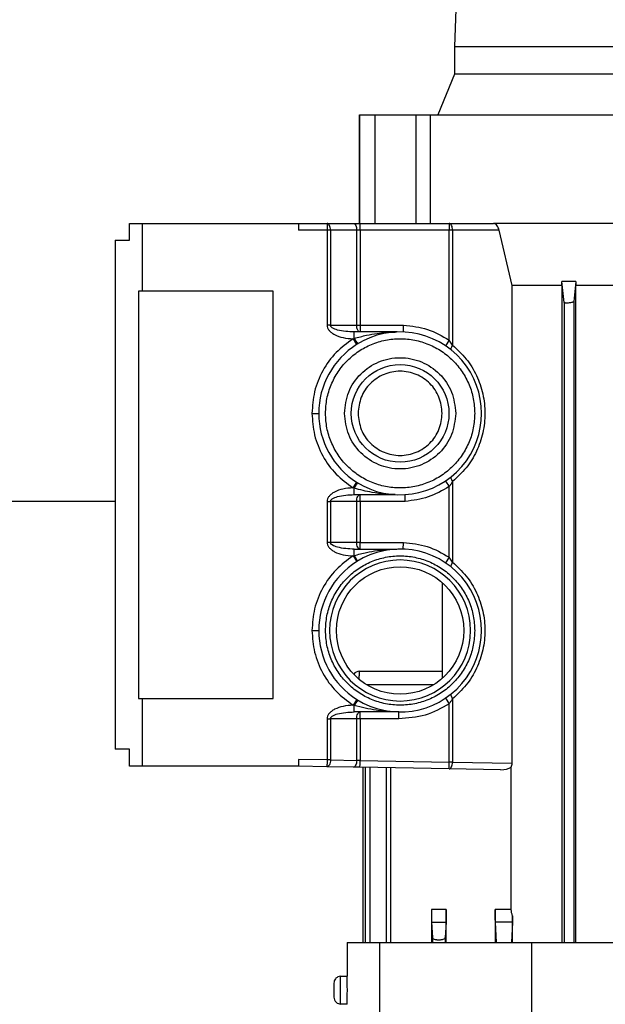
# Model space of a CAD drawing. Header units: millimetres. Extents: x 0 to 420, y 0 to 297.
# Tile 23 of 43: x 198.99 to 203.3, y 226.54 to 233.79. Entities that reach past the tile are written whole.
import ezdxf

# ---------------------------------------------------------------- set-up
doc = ezdxf.new("R2010")
doc.units = ezdxf.units.MM

msp = doc.modelspace()

# ---------------------------------------------------------------- linework, layer by layer
at = {"color": 7, "linetype": 'Continuous', "lineweight": 25}
for p, q in [((202.20193, 233.94329), (202.18943, 233.59329)), ((202.18943, 233.59329), (202.18943, 233.39329)), ((206.68943, 233.59329), (202.18943, 233.59329)), ((202.18943, 233.39329), (202.06822, 233.09329)), ((206.68943, 233.39329), (202.18943, 233.39329)), ((201.48943, 233.09329), (201.48943, 232.29329)), ((201.48943, 233.09329), (201.49074, 233.09329)), ((201.49074, 232.29329), (201.49074, 233.09329)), ((201.49074, 233.09329), (201.60185, 233.09329)), ((201.60185, 233.09329), (201.60185, 232.29329)), ((201.60185, 233.09329), (201.90561, 233.09329)), ((201.90561, 233.09329), (201.90561, 232.29329)), ((201.90561, 233.09329), (202.0145, 233.09329)), ((202.0145, 232.29329), (202.0145, 233.09329)), ((202.0145, 233.09329), (204.01095, 233.09329)), ((199.79481, 232.16829), (199.79481, 232.29329)), ((199.79481, 232.29329), (199.8884, 232.29329)), ((199.8884, 232.29329), (199.8884, 231.79329)), ((199.8884, 232.29329), (201.03943, 232.29329)), ((201.03943, 232.29329), (201.03943, 232.24329)), ((201.03943, 232.29329), (201.25103, 232.29329)), ((201.25103, 232.24329), (201.03943, 232.24329)), ((201.25103, 232.29329), (201.25103, 232.24329)), ((201.25103, 232.29329), (201.44434, 232.29329)), ((201.25103, 232.24329), (201.25103, 231.54278)), ((201.27603, 232.24329), (201.25103, 232.24329)), ((201.27603, 232.24329), (201.27603, 231.54278)), ((201.46934, 232.24329), (201.27603, 232.24329)), ((201.46934, 231.54278), (201.46934, 232.24329)), ((201.49434, 232.24329), (201.46934, 232.24329)), ((201.49434, 232.24329), (201.49434, 232.29329)), ((201.49434, 232.29329), (202.15103, 232.29329)), ((201.49434, 232.24329), (201.49434, 231.54278)), ((202.15103, 232.24329), (201.49434, 232.24329)), ((202.15103, 232.29329), (202.15103, 232.24329)), ((202.15103, 232.29329), (202.47661, 232.29329)), ((202.15103, 231.43343), (202.15103, 232.24329)), ((202.17603, 232.24329), (202.15103, 232.24329)), ((202.17603, 232.24329), (202.17603, 231.39637)), ((202.51922, 232.24329), (202.17603, 232.24329)), ((204.01095, 232.29329), (202.47661, 232.29329)), ((202.61477, 231.83612), (202.51922, 232.24329)), ((199.68943, 232.16829), (199.68943, 228.41829)), ((199.68943, 232.16829), (199.79481, 232.16829)), ((202.98201, 231.83612), (202.9822, 231.86455)), ((202.99944, 231.70967), (202.9822, 231.86455)), ((203.08515, 231.86455), (202.9822, 231.86455)), ((203.08515, 231.86455), (203.06943, 231.7165)), ((203.08515, 231.86455), (203.08533, 231.83612)), ((199.8884, 231.79329), (199.86216, 231.79329)), ((199.86216, 231.79329), (199.86216, 228.79329)), ((200.85443, 231.79329), (199.8884, 231.79329)), ((200.85443, 228.79329), (200.85443, 231.79329)), ((202.98201, 231.83612), (202.61477, 231.83612)), ((202.61477, 228.31624), (202.61477, 231.83612)), ((202.98201, 231.83612), (202.98201, 226.99329)), ((203.08533, 226.99329), (203.08533, 231.83612)), ((203.46591, 231.83612), (203.08533, 231.83612)), ((202.99944, 231.70967), (202.99944, 226.99329)), ((203.06943, 231.7165), (203.06943, 226.99329)), ((201.27603, 231.54278), (201.25103, 231.54278)), ((201.27603, 231.54278), (201.46934, 231.54278)), ((201.46934, 231.54278), (201.49434, 231.54278)), ((201.49434, 231.54278), (201.49434, 231.49278)), ((201.49434, 231.54278), (201.81514, 231.54278)), ((201.44236, 231.44288), (201.45103, 231.44552)), ((201.44236, 231.44288), (201.46906, 231.4006)), ((201.45103, 231.44552), (201.45103, 231.49278)), ((201.76373, 231.49278), (201.45103, 231.49278)), ((202.15103, 231.43343), (202.12322, 231.39188)), ((202.17603, 231.39637), (202.15103, 231.43343)), ((201.13943, 230.89329), (201.18943, 230.89329)), ((201.46821, 230.38652), (201.44144, 230.34429)), ((201.45103, 230.34137), (201.44144, 230.34429)), ((201.45103, 230.29441), (201.45103, 230.34137)), ((202.12322, 230.39471), (202.15103, 230.35316)), ((202.15103, 229.83343), (202.15103, 230.35316)), ((202.17603, 230.39022), (202.17603, 229.79637)), ((201.45103, 230.29441), (201.75136, 230.29441)), ((201.49434, 230.24441), (201.49434, 230.29441)), ((199.68943, 230.24329), (192.76443, 230.24329)), ((201.25103, 230.24441), (201.25103, 229.94284)), ((201.25103, 230.24441), (201.27603, 230.24441)), ((201.46934, 230.24441), (201.27603, 230.24441)), ((201.27603, 230.24441), (201.27603, 229.94284)), ((201.46934, 229.94284), (201.46934, 230.24441)), ((201.49434, 230.24441), (201.46934, 230.24441)), ((201.8275, 230.24441), (201.49434, 230.24441)), ((201.49434, 230.24441), (201.49434, 229.94284)), ((201.27603, 229.94284), (201.25103, 229.94284)), ((201.46934, 229.94284), (201.27603, 229.94284)), ((201.49434, 229.94284), (201.46934, 229.94284)), ((201.49434, 229.89284), (201.49434, 229.94284)), ((201.49434, 229.94284), (201.81361, 229.94284)), ((201.44245, 229.84293), (201.45103, 229.84555)), ((201.44245, 229.84293), (201.46914, 229.80065)), ((201.45103, 229.84555), (201.45103, 229.89284)), ((201.45103, 229.89284), (201.76525, 229.89284)), ((202.15103, 229.83343), (202.12322, 229.79188)), ((202.17603, 229.79637), (202.15103, 229.83343)), ((202.09943, 229.64597), (202.09943, 228.94061)), ((201.13943, 229.29329), (201.18943, 229.29329)), ((201.48943, 228.99329), (202.09943, 228.99329)), ((202.03536, 228.89329), (201.5435, 228.89329)), ((199.86216, 228.79329), (199.8884, 228.79329)), ((199.8884, 228.79329), (199.8884, 228.29329)), ((199.8884, 228.79329), (200.85443, 228.79329)), ((201.46969, 228.78558), (201.44305, 228.74328)), ((202.12322, 228.79471), (202.15103, 228.75316)), ((202.15103, 228.3239), (202.15103, 228.75316)), ((202.17603, 228.79022), (202.17603, 228.3239)), ((201.45103, 228.74084), (201.44305, 228.74328)), ((201.45103, 228.69335), (201.45103, 228.74084)), ((201.78042, 228.69335), (201.45103, 228.69335)), ((201.49434, 228.64335), (201.49434, 228.69335)), ((201.25103, 228.64335), (201.25103, 228.33961)), ((201.25103, 228.64335), (201.27603, 228.64335)), ((201.46934, 228.64335), (201.27603, 228.64335)), ((201.27603, 228.64335), (201.27603, 228.33961)), ((201.46934, 228.33623), (201.46934, 228.64335)), ((201.49434, 228.64335), (201.46934, 228.64335)), ((201.78042, 228.64335), (201.49434, 228.64335)), ((201.49434, 228.64335), (201.49434, 228.33536)), ((199.79481, 228.41829), (199.68943, 228.41829)), ((199.79481, 228.29329), (199.79481, 228.41829)), ((201.25103, 228.33961), (201.03943, 228.3433)), ((201.03943, 228.3433), (201.03943, 228.29329)), ((201.27603, 228.33961), (201.25103, 228.33961)), ((201.27603, 228.33961), (201.46934, 228.33623)), ((201.49434, 228.33536), (202.15103, 228.3239)), ((202.17603, 228.3239), (202.15103, 228.3239)), ((202.17603, 228.3239), (202.61477, 228.31624)), ((199.8884, 228.29329), (199.79481, 228.29329)), ((201.03943, 228.29329), (199.8884, 228.29329)), ((201.25016, 228.28961), (201.03943, 228.29329)), ((201.44346, 228.28624), (201.25016, 228.28961)), ((202.15016, 228.2739), (201.49346, 228.28537)), ((201.51443, 228.285), (201.51443, 226.99329)), ((201.53148, 228.2847), (201.53148, 226.99329)), ((201.5658, 228.2841), (201.5658, 226.99329)), ((201.68672, 228.28199), (201.68672, 226.99329)), ((201.72103, 226.99329), (201.72103, 228.28139)), ((202.5297, 228.26728), (202.15016, 228.2739)), ((202.60872, 227.23831), (202.60872, 228.28682)), ((202.01952, 227.23831), (202.01952, 226.99329)), ((202.1293, 227.23831), (202.01952, 227.23831)), ((202.1293, 226.99329), (202.1293, 227.23831)), ((202.49022, 227.23831), (202.49022, 226.99329)), ((202.60872, 227.23831), (202.49022, 227.23831)), ((202.61837, 226.99329), (202.61837, 227.1911)), ((202.02082, 227.14434), (202.128, 227.14434)), ((202.02082, 227.14434), (202.02694, 227.03091)), ((202.128, 227.14434), (202.12192, 227.03159)), ((202.49966, 226.99329), (202.49151, 227.14434)), ((202.61731, 227.14434), (202.49151, 227.14434)), ((202.61731, 227.14434), (202.60916, 226.99329)), ((202.02694, 227.03091), (202.02694, 226.99329)), ((202.12192, 227.03159), (202.12192, 226.99329)), ((201.39943, 226.99329), (201.39943, 226.74755)), ((201.39943, 226.99329), (201.63749, 226.99329)), ((201.63749, 226.99329), (201.63749, 225.69329)), ((201.63749, 226.99329), (202.76042, 226.99329)), ((202.76042, 225.69329), (202.76042, 226.99329)), ((202.76042, 226.99329), (206.11844, 226.99329)), ((201.34975, 226.74538), (201.39943, 226.74755)), ((201.34975, 226.5412), (201.34975, 226.74538)), ((201.39943, 226.53904), (201.34975, 226.5412))]:
    msp.add_line(p, q, dxfattribs=at)
at = {"color": 7, "linetype": 'Continuous', "lineweight": 25, "flags": 128}
for points in [[(201.27603, 232.24329), (201.27555, 232.25305), (201.27413, 232.26243), (201.27182, 232.27107), (201.26871, 232.27865), (201.26492, 232.28487), (201.2606, 232.28949), (201.25591, 232.29233), (201.25103, 232.29329)], [(201.44434, 232.29329), (201.44921, 232.29233), (201.4539, 232.28949), (201.45822, 232.28487), (201.46201, 232.27865), (201.46512, 232.27107), (201.46743, 232.26243), (201.46886, 232.25305), (201.46934, 232.24329)], [(202.17603, 232.24329), (202.17555, 232.25305), (202.17413, 232.26243), (202.17182, 232.27107), (202.16871, 232.27865), (202.16492, 232.28487), (202.1606, 232.28949), (202.15591, 232.29233), (202.15103, 232.29329)], [(202.16937, 231.35767), (202.1673, 231.36015), (202.16605, 231.36351), (202.16566, 231.36766), (202.16612, 231.37252), (202.16743, 231.37795), (202.16955, 231.38384), (202.17245, 231.39002), (202.17603, 231.39637)], [(202.17603, 230.39022), (202.17245, 230.39656), (202.16955, 230.40275), (202.16743, 230.40863), (202.16612, 230.41407), (202.16566, 230.41892), (202.16605, 230.42308), (202.1673, 230.42644), (202.16937, 230.42892)], [(202.16937, 229.75767), (202.1673, 229.76015), (202.16605, 229.76351), (202.16566, 229.76766), (202.16612, 229.77252), (202.16743, 229.77795), (202.16955, 229.78384), (202.17245, 229.79002), (202.17603, 229.79637)], [(202.17603, 228.79022), (202.17245, 228.79656), (202.16955, 228.80275), (202.16743, 228.80863), (202.16612, 228.81407), (202.16566, 228.81892), (202.16605, 228.82308), (202.1673, 228.82644), (202.16937, 228.82892)], [(201.46934, 228.33623), (201.46872, 228.32643), (201.46716, 228.317), (201.46471, 228.30832), (201.46147, 228.30073), (201.45757, 228.29451), (201.45315, 228.28992), (201.44838, 228.28713), (201.44346, 228.28624)]]:
    msp.add_lwpolyline(points, dxfattribs=at)
at = {"color": 7, "linetype": 'Continuous', "lineweight": 25}
for centre, radius in [((201.78943, 230.89329), 0.36), ((201.78943, 229.29329), 0.46956)]:
    msp.add_circle(centre, radius, dxfattribs=at)
for centre, radius, start, end in [((201.80864, 231.65006), 0.41197, 209.767972, 216.403566), ((201.78943, 230.89329), 0.6, 237.630623, 122.272711), ((201.78943, 230.89329), 0.6, 122.272711, 180), ((201.78943, 230.89329), 0.6, 180, 237.630623), ((201.78943, 229.29329), 0.6, 237.798635, 122.263374), ((201.78943, 229.29329), 0.6, 122.263374, 180), ((201.78943, 229.29329), 0.51956, 0, 180), ((201.78943, 229.29329), 0.6, 180, 237.798635), ((201.78943, 229.29329), 0.51956, 180, 0), ((201.48943, 228.94329), 0.05, 90, 146.228428), ((201.84184, 228.51615), 0.45079, 144.016287, 150.103586)]:
    msp.add_arc(centre, radius, start, end, dxfattribs=at)
msp.add_ellipse((202.53054, 228.31727), major_axis=(0.09671, -0.00171), ratio=0.5169479, start_param=4.7127941, end_param=5.662857, dxfattribs=at)
for points in [[(201.44434, 232.29329), (201.45223, 232.29329), (201.46801, 232.29329), (201.48556, 232.29329), (201.49434, 232.29329)], [(201.49434, 231.49278), (201.49106, 231.49354), (201.48451, 231.49504), (201.47624, 231.5066), (201.47046, 231.52313), (201.46971, 231.53623), (201.46934, 231.54278)], [(201.23943, 230.89329), (201.24148, 230.92929), (201.24557, 231.00128), (201.27828, 231.10513), (201.32911, 231.20083), (201.39803, 231.28471), (201.48189, 231.35355), (201.5776, 231.4047), (201.68144, 231.4362), (201.78943, 231.44684), (201.89742, 231.4362), (202.00126, 231.4047), (202.09697, 231.35355), (202.18083, 231.28471), (202.24976, 231.20083), (202.30059, 231.10513), (202.33329, 231.00128), (202.33738, 230.92929), (202.33943, 230.89329)], [(201.37943, 230.89329), (201.38559, 230.94695), (201.39792, 231.05428), (201.49273, 231.19075), (201.62826, 231.28194), (201.78943, 231.31397), (201.95061, 231.28194), (202.08613, 231.19075), (202.18094, 231.05428), (202.19327, 230.94695), (202.19943, 230.89329)], [(202.09943, 230.89329), (202.09477, 230.93387), (202.08545, 231.01501), (202.01377, 231.1182), (201.9113, 231.18715), (201.78943, 231.21136), (201.66757, 231.18715), (201.5651, 231.1182), (201.49341, 231.01501), (201.48409, 230.93387), (201.47943, 230.89329)], [(202.33943, 230.89329), (202.33738, 230.8573), (202.33329, 230.7853), (202.30059, 230.68146), (202.24976, 230.58576), (202.18083, 230.50188), (202.09697, 230.43304), (202.00126, 230.38188), (201.89742, 230.35038), (201.78943, 230.33975), (201.68144, 230.35038), (201.5776, 230.38188), (201.48189, 230.43304), (201.39803, 230.50188), (201.32911, 230.58576), (201.27828, 230.68146), (201.24557, 230.7853), (201.24148, 230.8573), (201.23943, 230.89329)], [(202.19943, 230.89329), (202.19327, 230.83963), (202.18094, 230.73231), (202.08613, 230.59583), (201.95061, 230.50464), (201.78943, 230.47262), (201.62826, 230.50464), (201.49273, 230.59583), (201.39792, 230.73231), (201.38559, 230.83963), (201.37943, 230.89329)], [(201.47943, 230.89329), (201.48409, 230.85272), (201.49341, 230.77157), (201.5651, 230.66838), (201.66757, 230.59943), (201.78943, 230.57522), (201.9113, 230.59943), (202.01377, 230.66838), (202.08545, 230.77157), (202.09477, 230.85272), (202.09943, 230.89329)], [(201.46934, 230.24441), (201.46971, 230.25096), (201.47046, 230.26406), (201.47624, 230.28059), (201.48451, 230.29215), (201.49106, 230.29366), (201.49434, 230.29441)], [(201.49434, 229.89284), (201.49106, 229.89359), (201.48451, 229.8951), (201.47624, 229.90666), (201.47046, 229.92319), (201.46971, 229.93629), (201.46934, 229.94284)], [(201.23943, 229.29329), (201.24148, 229.32929), (201.24557, 229.40128), (201.27828, 229.50513), (201.32911, 229.60083), (201.39803, 229.68471), (201.48189, 229.75355), (201.5776, 229.8047), (201.68144, 229.8362), (201.78943, 229.84684), (201.89742, 229.8362), (202.00126, 229.8047), (202.09697, 229.75355), (202.18083, 229.68471), (202.24976, 229.60083), (202.30059, 229.50513), (202.33329, 229.40128), (202.33738, 229.32929), (202.33943, 229.29329)], [(202.33943, 229.29329), (202.33738, 229.2573), (202.33329, 229.1853), (202.30059, 229.08146), (202.24976, 228.98576), (202.18083, 228.90188), (202.09697, 228.83304), (202.00126, 228.78188), (201.89742, 228.75038), (201.78943, 228.73975), (201.68144, 228.75038), (201.5776, 228.78188), (201.48189, 228.83304), (201.39803, 228.90188), (201.32911, 228.98576), (201.27828, 229.08146), (201.24557, 229.1853), (201.24148, 229.2573), (201.23943, 229.29329)], [(202.15103, 228.75316), (202.09344, 228.72077), (201.97826, 228.65598), (201.84637, 228.64756), (201.78042, 228.64335)], [(201.46934, 228.64335), (201.46971, 228.64991), (201.47046, 228.66301), (201.47624, 228.67954), (201.48451, 228.6911), (201.49106, 228.6926), (201.49434, 228.69335)], [(201.78042, 228.64335), (201.78042, 228.64991), (201.78042, 228.66301), (201.78042, 228.67954), (201.78042, 228.6911), (201.78042, 228.6926), (201.78042, 228.69335)], [(201.25103, 228.33961), (201.25092, 228.33306), (201.25069, 228.31995), (201.2504, 228.30343), (201.2502, 228.29187), (201.25017, 228.29037), (201.25016, 228.28961)], [(201.27603, 228.33961), (201.27557, 228.33302), (201.27464, 228.31984), (201.26858, 228.30326), (201.26008, 228.29172), (201.25347, 228.29032), (201.25016, 228.28961)], [(202.15016, 228.2739), (202.15017, 228.27466), (202.1502, 228.27616), (202.1504, 228.28772), (202.15069, 228.30424), (202.15092, 228.31735), (202.15103, 228.3239)], [(202.15016, 228.2739), (202.15347, 228.27461), (202.16008, 228.27601), (202.16858, 228.28755), (202.17464, 228.30413), (202.17557, 228.31731), (202.17603, 228.3239)], [(202.1293, 227.23831), (202.12928, 227.22812), (202.12924, 227.20775), (202.12896, 227.18016), (202.12855, 227.15734), (202.12819, 227.14868), (202.128, 227.14434)], [(202.61837, 227.1911), (202.61823, 227.18082), (202.61796, 227.16026), (202.61753, 227.14965), (202.61731, 227.14434)]]:
    msp.add_open_spline(points, degree=3, dxfattribs=at)
for points, knots in [([(202.51922, 232.24329), (202.51747, 232.24915), (202.51396, 232.26086), (202.50457, 232.27622), (202.49346, 232.28759), (202.48365, 232.29273), (202.47829, 232.29316), (202.47661, 232.29329)], [0, 0, 0, 0, 0.2249901, 0.4498668, 0.6767291, 0.8988453, 1, 1, 1, 1]), ([(203.06943, 231.7165), (203.06894, 231.7157), (203.06798, 231.71408), (203.06151, 231.71147), (203.05215, 231.7091), (203.04064, 231.70721), (203.02855, 231.70603), (203.01728, 231.70568), (203.00803, 231.70615), (203.0017, 231.70738), (202.99963, 231.70872), (202.99946, 231.70955), (202.99944, 231.70967)], [0, 0, 0, 0, 0.1120015, 0.2239803, 0.336314, 0.4475692, 0.5566441, 0.6634572, 0.7689145, 0.8744392, 0.9813822, 1, 1, 1, 1]), ([(201.25103, 231.54278), (201.2518, 231.53632), (201.2534, 231.52274), (201.26545, 231.50404), (201.28335, 231.48714), (201.31708, 231.46645), (201.3709, 231.44815), (201.41758, 231.44471), (201.44236, 231.44288)], [0, 0, 0, 0, 0.0829451, 0.1740535, 0.2786373, 0.3986837, 0.680796, 1, 1, 1, 1]), ([(201.45103, 231.49278), (201.40939, 231.49462), (201.35401, 231.49705), (201.29638, 231.51719), (201.28064, 231.53047), (201.27658, 231.53765), (201.27621, 231.54114), (201.27603, 231.54278)], [0, 0, 0, 0, 0.6580125, 0.8749951, 0.9466233, 0.9747263, 1, 1, 1, 1]), ([(201.81413, 231.49278), (201.81414, 231.49346), (201.81416, 231.4945), (201.81429, 231.50076), (201.81445, 231.50838), (201.81466, 231.51859), (201.8149, 231.5309), (201.81505, 231.53863), (201.81514, 231.54278)], [0, 0, 0, 0, 0.2416438, 0.3687339, 0.4996373, 0.7047213, 0.841189, 1, 1, 1, 1]), ([(201.81514, 231.54278), (201.87491, 231.53618), (201.99445, 231.52299), (202.09884, 231.46328), (202.15103, 231.43343)], [0, 0, 0, 0, 0.5000572, 1, 1, 1, 1]), ([(201.44236, 231.44288), (201.39899, 231.41094), (201.31084, 231.34602), (201.2147, 231.21009), (201.1511, 231.05622), (201.14328, 230.94702), (201.13943, 230.89329)], [0, 0, 0, 0, 0.2459924, 0.5, 0.7540076, 1, 1, 1, 1]), ([(201.45103, 231.44552), (201.48124, 231.45379), (201.53746, 231.46917), (201.61602, 231.48192), (201.673, 231.48808), (201.70975, 231.49065), (201.72991, 231.49171), (201.74593, 231.49234), (201.75647, 231.49263), (201.76188, 231.49275), (201.76289, 231.49277), (201.76346, 231.49278), (201.7637, 231.49278), (201.76372, 231.49278), (201.76373, 231.49278)], [0, 0, 0, 0, 0.2915775, 0.5426513, 0.7481746, 0.8333607, 0.8920887, 0.9398023, 0.9869505, 0.9916709, 0.9953098, 0.9979826, 0.9990434, 1, 1, 1, 1]), ([(201.76474, 231.49278), (201.7647, 231.49278), (201.76465, 231.49278), (201.76424, 231.49278), (201.7639, 231.49278), (201.76373, 231.49278)], [0, 0, 0, 0, 0.4996338, 0.749235, 1, 1, 1, 1]), ([(202.17603, 231.39637), (202.21101, 231.36392), (202.27988, 231.30002), (202.35563, 231.17542), (202.40363, 231.03831), (202.41979, 230.89329), (202.40363, 230.74828), (202.35563, 230.61117), (202.27988, 230.48656), (202.21101, 230.42267), (202.17603, 230.39022)], [0, 0, 0, 0, 0.13015112, 0.25626676, 0.37906942, 0.5, 0.62093058, 0.74373324, 0.86984888, 1, 1, 1, 1]), ([(201.13943, 230.89329), (201.14327, 230.83965), (201.15106, 230.73063), (201.21445, 230.57699), (201.31028, 230.4412), (201.39819, 230.37625), (201.44144, 230.34429)], [0, 0, 0, 0, 0.2460059, 0.5, 0.7539941, 1, 1, 1, 1]), ([(201.44144, 230.34429), (201.41675, 230.34242), (201.37026, 230.33889), (201.3167, 230.32056), (201.28316, 230.2999), (201.26536, 230.28304), (201.25338, 230.26439), (201.25179, 230.25086), (201.25103, 230.24441)], [0, 0, 0, 0, 0.3192816, 0.6012797, 0.7212733, 0.8258417, 0.9169837, 1, 1, 1, 1]), ([(201.45103, 230.34137), (201.45421, 230.34652), (201.46081, 230.35722), (201.4694, 230.3706), (201.47551, 230.37961), (201.47656, 230.38056), (201.47706, 230.38102)], [0, 0, 0, 0, 0.2407676, 0.5, 0.7592324, 1, 1, 1, 1]), ([(201.73648, 230.29493), (201.72869, 230.29529), (201.70951, 230.29617), (201.65796, 230.30002), (201.57008, 230.31029), (201.49465, 230.32998), (201.45103, 230.34137)], [0, 0, 0, 0, 0.08218351, 0.20240494, 0.53882718, 1, 1, 1, 1]), ([(202.15103, 230.35316), (202.10075, 230.32423), (202.00017, 230.26636), (201.88506, 230.25173), (201.8275, 230.24441)], [0, 0, 0, 0, 0.49994675, 1, 1, 1, 1]), ([(202.15103, 230.35316), (202.15548, 230.35928), (202.16019, 230.36576), (202.16642, 230.37506), (202.1705, 230.38128), (202.17411, 230.38711), (202.17603, 230.39022)], [0, 0, 0, 0, 0.4998199, 0.5292575, 0.7492188, 1, 1, 1, 1]), ([(201.27603, 230.24441), (201.27621, 230.24606), (201.27658, 230.24954), (201.28064, 230.25673), (201.29638, 230.27), (201.35401, 230.29014), (201.40939, 230.29258), (201.45103, 230.29441)], [0, 0, 0, 0, 0.02527165, 0.0533739, 0.12500477, 0.34198745, 1, 1, 1, 1]), ([(201.75136, 230.29441), (201.75133, 230.29441), (201.75127, 230.29441), (201.75062, 230.29443), (201.74842, 230.2945), (201.74353, 230.29465), (201.73916, 230.29483), (201.73648, 230.29493)], [0, 0, 0, 0, 0.0365422, 0.0791945, 0.1956612, 0.5079365, 1, 1, 1, 1]), ([(201.75285, 230.29441), (201.7528, 230.29441), (201.75273, 230.29441), (201.75211, 230.29441), (201.75161, 230.29441), (201.75136, 230.29441)], [0, 0, 0, 0, 0.4982385, 0.7462745, 1, 1, 1, 1]), ([(201.8275, 230.24441), (201.82738, 230.24856), (201.82716, 230.25629), (201.8268, 230.2686), (201.82648, 230.27882), (201.82625, 230.28643), (201.82606, 230.29269), (201.82603, 230.29373), (201.82601, 230.29441)], [0, 0, 0, 0, 0.1588839, 0.2953773, 0.5003726, 0.6312854, 0.7583758, 1, 1, 1, 1]), ([(201.25103, 229.94284), (201.2518, 229.93637), (201.2534, 229.92279), (201.26546, 229.90408), (201.28337, 229.88718), (201.31712, 229.86649), (201.37096, 229.84819), (201.41766, 229.84476), (201.44245, 229.84293)], [0, 0, 0, 0, 0.0829382, 0.1740434, 0.2786288, 0.3986803, 0.6808037, 1, 1, 1, 1]), ([(201.45103, 229.89284), (201.40939, 229.89467), (201.35401, 229.89711), (201.29638, 229.91725), (201.28064, 229.93052), (201.27658, 229.93771), (201.27621, 229.94119), (201.27603, 229.94284)], [0, 0, 0, 0, 0.6580125, 0.8749951, 0.9466233, 0.9747263, 1, 1, 1, 1]), ([(201.81266, 229.89284), (201.81268, 229.89352), (201.8127, 229.89456), (201.81282, 229.90082), (201.81296, 229.90843), (201.81317, 229.91865), (201.81339, 229.93096), (201.81354, 229.93869), (201.81361, 229.94284)], [0, 0, 0, 0, 0.2416459, 0.3687362, 0.4996391, 0.7047356, 0.8411995, 1, 1, 1, 1]), ([(201.81361, 229.94284), (201.87366, 229.93634), (201.99374, 229.92333), (202.09861, 229.86339), (202.15103, 229.83343)], [0, 0, 0, 0, 0.5000577, 1, 1, 1, 1]), ([(201.44245, 229.84293), (201.39907, 229.811), (201.31089, 229.74608), (201.21472, 229.61013), (201.1511, 229.45625), (201.14328, 229.34703), (201.13943, 229.29329)], [0, 0, 0, 0, 0.24599107, 0.5, 0.75400893, 1, 1, 1, 1]), ([(201.45103, 229.84555), (201.48136, 229.85384), (201.53783, 229.86928), (201.61671, 229.88205), (201.67402, 229.88821), (201.71093, 229.89075), (201.73118, 229.89181), (201.74229, 229.8922), (201.74731, 229.89238)], [0, 0, 0, 0, 0.3101651, 0.5774504, 0.7959707, 0.8875187, 0.9492466, 1, 1, 1, 1]), ([(201.47706, 229.80557), (201.47658, 229.80604), (201.47556, 229.80702), (201.46946, 229.81613), (201.46085, 229.82962), (201.45422, 229.84037), (201.45103, 229.84555)], [0, 0, 0, 0, 0.24069659, 0.5, 0.75930341, 1, 1, 1, 1]), ([(201.74731, 229.89238), (201.75232, 229.89253), (201.75784, 229.89269), (201.76334, 229.89281), (201.76438, 229.89283), (201.76497, 229.89284), (201.76522, 229.89284), (201.76524, 229.89284), (201.76525, 229.89284)], [0, 0, 0, 0, 0.7820434, 0.861683, 0.9227596, 0.967129, 0.9844888, 1, 1, 1, 1]), ([(202.17603, 229.79637), (202.21101, 229.76392), (202.27988, 229.70002), (202.35563, 229.57542), (202.40363, 229.43831), (202.41979, 229.29329), (202.40363, 229.14828), (202.35563, 229.01117), (202.27988, 228.88656), (202.21101, 228.82267), (202.17603, 228.79022)], [0, 0, 0, 0, 0.1301511, 0.2562668, 0.3790694, 0.5, 0.6209306, 0.7437332, 0.8698489, 1, 1, 1, 1]), ([(201.13943, 229.29329), (201.14329, 229.2395), (201.15113, 229.13017), (201.21488, 228.97613), (201.31125, 228.8401), (201.39959, 228.7752), (201.44305, 228.74328)], [0, 0, 0, 0, 0.2459824, 0.5, 0.7540176, 1, 1, 1, 1]), ([(201.40156, 229.02865), (201.39804, 229.0339), (201.39101, 229.04438), (201.38344, 229.05747), (201.37967, 229.064)], [0, 0, 0, 0, 0.5014937, 1, 1, 1, 1]), ([(201.48863, 228.93337), (201.48865, 228.93841), (201.4887, 228.94962), (201.48884, 228.9677), (201.48901, 228.98237), (201.48923, 228.99165), (201.48936, 228.99272), (201.48943, 228.99329)], [0, 0, 0, 0, 0.1447831, 0.321602, 0.6062461, 0.7896263, 1, 1, 1, 1]), ([(202.15103, 228.75316), (202.15548, 228.75928), (202.16019, 228.76576), (202.16642, 228.77506), (202.1705, 228.78128), (202.17411, 228.78711), (202.17603, 228.79022)], [0, 0, 0, 0, 0.4998199, 0.529258, 0.7492188, 1, 1, 1, 1]), ([(201.44305, 228.74327), (201.4182, 228.74148), (201.37136, 228.7381), (201.31736, 228.71982), (201.2835, 228.69911), (201.26552, 228.68219), (201.25341, 228.66345), (201.2518, 228.64984), (201.25103, 228.64335)], [0, 0, 0, 0, 0.3191452, 0.6013419, 0.7214275, 0.8260231, 0.9171072, 1, 1, 1, 1]), ([(201.27603, 228.64335), (201.27621, 228.645), (201.27658, 228.64848), (201.28064, 228.65567), (201.29638, 228.66895), (201.35401, 228.68909), (201.40939, 228.69152), (201.45103, 228.69335)], [0, 0, 0, 0, 0.02527165, 0.0533739, 0.12500477, 0.34198745, 1, 1, 1, 1]), ([(201.78042, 228.69335), (201.78042, 228.69335), (201.78041, 228.69335), (201.78029, 228.69336), (201.77984, 228.69336), (201.77849, 228.69337), (201.77553, 228.6934), (201.76943, 228.69347), (201.75717, 228.69369), (201.73614, 228.69433), (201.71596, 228.69535), (201.70213, 228.69627), (201.69858, 228.69651), (201.69763, 228.69658), (201.69736, 228.6966), (201.6693, 228.69861), (201.58667, 228.70659), (201.50501, 228.72721), (201.45103, 228.74084)], [0, 0, 0, 0, 0.00036299, 0.00078188, 0.00189601, 0.0055391, 0.01364349, 0.02926445, 0.06101453, 0.12485476, 0.21958946, 0.24374493, 0.25001943, 0.25170586, 0.25233595, 0.25242508, 0.50578827, 1, 1, 1, 1]), ([(201.78112, 228.69335), (201.781, 228.69335), (201.78077, 228.69335), (201.78054, 228.69335), (201.78042, 228.69335)], [0, 0, 0, 0, 0.50000001, 1, 1, 1, 1]), ([(201.49434, 228.33536), (201.48923, 228.33554), (201.48045, 228.33584), (201.47261, 228.33612), (201.46934, 228.33623)], [0, 0, 0, 0, 0.581341, 1, 1, 1, 1]), ([(201.49346, 228.28537), (201.49347, 228.28604), (201.49349, 228.28706), (201.4936, 228.2933), (201.49371, 228.29975), (201.49385, 228.30776), (201.49406, 228.3194), (201.49423, 228.32907), (201.49434, 228.33536)], [0, 0, 0, 0, 0.2394568, 0.3683607, 0.5, 0.6316393, 0.7605432, 1, 1, 1, 1]), ([(202.60872, 228.28682), (202.61056, 228.29164), (202.61402, 228.3007), (202.61453, 228.31128), (202.61477, 228.31624)], [0, 0, 0, 0, 0.5309649, 1, 1, 1, 1]), ([(201.49346, 228.28537), (201.48469, 228.28552), (201.46714, 228.28583), (201.45136, 228.2861), (201.44346, 228.28624)], [0, 0, 0, 0, 0.5000049, 1, 1, 1, 1]), ([(202.01952, 227.23831), (202.01954, 227.22829), (202.01958, 227.20791), (202.01985, 227.18089), (202.02027, 227.15779), (202.02063, 227.14902), (202.02082, 227.14434)], [0, 0, 0, 0, 0.245939, 0.4999131, 0.7333691, 1, 1, 1, 1]), ([(202.49151, 227.14434), (202.49131, 227.14902), (202.49095, 227.15779), (202.49054, 227.18089), (202.49027, 227.20791), (202.49023, 227.22829), (202.49022, 227.23831)], [0, 0, 0, 0, 0.2666309, 0.5000869, 0.754061, 1, 1, 1, 1]), ([(202.61837, 227.1911), (202.61555, 227.19858), (202.61007, 227.21314), (202.60916, 227.23007), (202.60872, 227.23831)], [0, 0, 0, 0, 0.5129532, 1, 1, 1, 1]), ([(202.02694, 227.03091), (202.02775, 227.0287), (202.02935, 227.0243), (202.04024, 227.01875), (202.05333, 227.01567), (202.06519, 227.01445), (202.07443, 227.0142), (202.08366, 227.01458), (202.09553, 227.01597), (202.10862, 227.01924), (202.11951, 227.02494), (202.12111, 227.02936), (202.12192, 227.03159)], [0, 0, 0, 0, 0.1283356, 0.2544993, 0.3777284, 0.4387091, 0.499598, 0.5603427, 0.6215845, 0.7450968, 0.8715416, 1, 1, 1, 1]), ([(201.34975, 226.74538), (201.34289, 226.74424), (201.32865, 226.74189), (201.31273, 226.72837), (201.30348, 226.71192), (201.30244, 226.70079), (201.30193, 226.69543)], [0, 0, 0, 0, 0.2708076, 0.5622883, 0.7891906, 1, 1, 1, 1]), ([(201.39943, 226.53904), (201.39946, 226.5406), (201.39952, 226.54373), (201.39989, 226.56782), (201.40023, 226.60227), (201.40038, 226.64329), (201.40023, 226.68431), (201.39989, 226.71877), (201.39952, 226.74285), (201.39946, 226.74598), (201.39943, 226.74755)], [0, 0, 0, 0, 0.1249466, 0.2498886, 0.3748784, 0.4999711, 0.625097, 0.7501088, 0.8750589, 1, 1, 1, 1]), ([(201.30193, 226.69543), (201.30193, 226.69502), (201.30193, 226.69409), (201.30193, 226.68703), (201.30193, 226.67762), (201.30193, 226.66784), (201.30193, 226.65613), (201.30193, 226.64329), (201.30193, 226.63045), (201.30193, 226.61874), (201.30193, 226.60896), (201.30193, 226.59955), (201.30193, 226.59249), (201.30193, 226.59157), (201.30193, 226.59116)], [0, 0, 0, 0, 0.0903184, 0.2045632, 0.2714199, 0.3439362, 0.4207855, 0.5, 0.5792145, 0.6560638, 0.7285801, 0.7954368, 0.9096816, 1, 1, 1, 1]), ([(201.30193, 226.59116), (201.30277, 226.58425), (201.3045, 226.56992), (201.31731, 226.55343), (201.33335, 226.54347), (201.34442, 226.54194), (201.34975, 226.5412)], [0, 0, 0, 0, 0.2708076, 0.5622883, 0.7891906, 1, 1, 1, 1])]:
    msp.add_open_spline(points, degree=3, knots=knots, dxfattribs=at)

doc.saveas('drawing.dxf')
